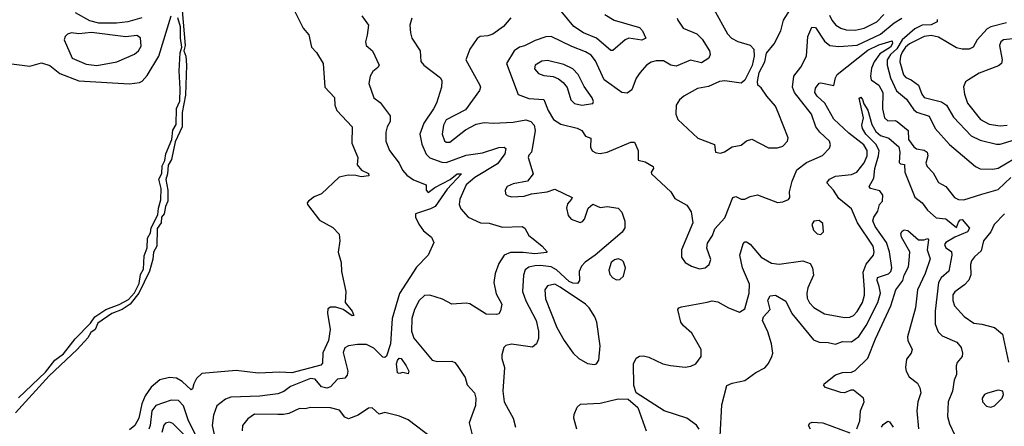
# Model space of a CAD drawing. Extents: x 1552033 to 1694788, y 811965 to 917215.
# Tile 89 of 256: x 1605308 to 1610749, y 824760 to 827007. Entities that reach past the tile are written whole.
import ezdxf

# ---------------------------------------------------------------- set-up
doc = ezdxf.new("R2010")
doc.units = 0

msp = doc.modelspace()

# ---------------------------------------------------------------- linework, layer by layer
at = {"layer": '0CON20XD'}
for points in [[(1606200, 827125), (1606222, 826865), (1606215.8, 826834.2), (1606225.3, 826805.3), (1606230.5, 826755), (1606225, 826590), (1606206.2, 826493.8), (1606205.3, 826415), (1606167.3, 826332.7), (1606146.6, 826235), (1606127.7, 826202.3), (1606124.4, 826155), (1606115.3, 826124.7), (1606125.8, 826064.2), (1606125.9, 826005), (1606113.1, 825975), (1606105.9, 825935), (1606092.2, 825915), (1606089.6, 825885), (1606067.6, 825852.4), (1606065.2, 825755), (1606047.5, 825722.5), (1606044.4, 825684.4), (1606025, 825618), (1605966.6, 825495), (1605952.5, 825477.5), (1605919.4, 825435), (1605874.2, 825405), (1605816.9, 825383.1), (1605740.7, 825329.3), (1605725, 825295.7), (1605701.4, 825278.6), (1605685, 825249.5), (1605625.4, 825185), (1605470.8, 825039.2), (1605285, 824834.1)], [(1608541.4, 827035), (1608592, 827005), (1608733.6, 826963.6), (1608750, 826945), (1608767.8, 826905), (1608745, 826893.9), (1608674, 826905), (1608653.1, 826895), (1608585, 826837.1), (1608575, 826837.5), (1608494.8, 826904.8), (1608423.6, 826933.6), (1608369.5, 826969.5), (1608274.6, 827084.6)], [(1605235, 826767.5), (1605365, 826749.6), (1605428, 826768), (1605475, 826754.5), (1605529.1, 826709.1), (1605635, 826669.8), (1605915, 826652.9), (1605970.5, 826659.5), (1605985, 826666.7), (1606011.6, 826698.4), (1606077.6, 826805), (1606145, 827027.5)], [(1605982.3, 827017.7), (1605905, 826994.8), (1605843, 826987), (1605745, 826988.2), (1605695, 827000.7), (1605616.2, 827045)], [(1606825, 827060), (1606875, 826960), (1606905, 826922.5), (1606921.2, 826855), (1606948.8, 826825), (1606984.2, 826765), (1606994.4, 826635), (1607047.4, 826577.4), (1607049.2, 826535), (1607060.4, 826505), (1607145.4, 826415.4), (1607142.5, 826325), (1607175.8, 826245), (1607173.3, 826205), (1607197.5, 826175), (1607236.3, 826156.3), (1607237.8, 826145), (1607195, 826138.9), (1607165, 826146.7), (1607123.1, 826146.9), (1607072.7, 826137.3), (1606975.6, 826044.4), (1606935, 826027.5), (1606903.3, 826005), (1606896.2, 825995), (1606898.8, 825985), (1606965, 825898.6), (1607038.8, 825858.8), (1607072.5, 825822.5), (1607077.5, 825785), (1607067.3, 825722.7), (1607084.2, 825665), (1607087.1, 825615), (1607110, 825505), (1607105.7, 825445), (1607145, 825395.6), (1607155, 825372.5), (1607145, 825370), (1607094.8, 825404.8), (1607055, 825418.1), (1607025, 825418.7), (1607011.4, 825408.6), (1607008.2, 825385), (1607023.4, 825295), (1607013.9, 825235), (1606983.7, 825166.3), (1606981.1, 825108.9), (1606972.6, 825097.4), (1606812.5, 825055), (1606745, 825060), (1606625, 825053.9), (1606505, 825068.2), (1606315, 825051.5), (1606285.6, 825025), (1606269.4, 824995), (1606263.8, 824966.2), (1606255, 824962), (1606205, 825007.9), (1606175, 825025.4), (1606135, 825030.3), (1606083, 825017), (1606035, 824976.2), (1606000.9, 824929.1), (1605982.2, 824885), (1605966, 824805), (1605944.8, 824765), (1605915, 824740.7)], [(1607198.8, 827028.8), (1607235, 826976.2), (1607228.9, 826921.1), (1607218.6, 826885), (1607222.5, 826865), (1607257.5, 826835), (1607294, 826755), (1607287.6, 826742.4), (1607259.7, 826720.3), (1607244.3, 826695.7), (1607237.1, 826655), (1607264.6, 826574.6), (1607299.2, 826549.2), (1607354.3, 826475), (1607354.4, 826445), (1607338.5, 826415), (1607332.1, 826385), (1607331.5, 826335), (1607351.4, 826285), (1607404.3, 826215), (1607422.7, 826175), (1607447.9, 826147.9), (1607485, 826122.3), (1607554, 826095), (1607554.4, 826065), (1607565, 826052.9), (1607601.1, 826078.9), (1607686.6, 826123.4), (1607725, 826155.8), (1607748.8, 826155), (1607669.9, 826070.1), (1607604.6, 825975.4), (1607578.5, 825961.5), (1607496, 825935), (1607494.3, 825915), (1607513.6, 825876.4)], [(1609142.9, 827065), (1609218.8, 826928.8), (1609241.9, 826905), (1609276.7, 826886.7), (1609345, 826865.5), (1609364.6, 826844.6), (1609365.8, 826805), (1609355.9, 826754.1), (1609315, 826672.2), (1609294.5, 826655.5), (1609205, 826668.9), (1609175, 826665.5), (1609115, 826637.9), (1609053.2, 826626.8), (1608978.1, 826585), (1608953.5, 826565), (1608935.6, 826535), (1608933.3, 826485), (1608945.4, 826455.4), (1609055, 826352.9), (1609146.4, 826316.4), (1609153.3, 826275), (1609180.5, 826269.5), (1609203.1, 826276.9), (1609245, 826304.4), (1609295, 826312.9), (1609325, 826337.1), (1609353, 826347), (1609445, 826298.9), (1609495, 826298.5), (1609525, 826308.1), (1609551.4, 826335), (1609554.4, 826355), (1609499.5, 826495), (1609485, 826530), (1609435.7, 826585), (1609405, 826630), (1609386.2, 826645), (1609384.5, 826664.5), (1609394.1, 826715), (1609425.6, 826775), (1609435, 826821.2), (1609476.8, 826873.2), (1609513.1, 826945), (1609528.5, 827005), (1609566.5, 827065)], [(1609782.4, 827032.4), (1609795, 827003.5), (1609817.2, 826977.2), (1609845, 826960), (1609875, 826950.8), (1609925, 826949.8), (1609975, 826959.4), (1610045, 826994.3), (1610083.5, 827035)], [(1605302.1, 824917.9), (1605451.5, 825058.5), (1605502.2, 825125), (1605549.9, 825160.1), (1605615, 825242.5), (1605699.6, 825330.4), (1605722.9, 825365), (1605783.5, 825405), (1605857.3, 825432.7), (1605908.4, 825461.6), (1605942.7, 825497.3), (1605968.8, 825548.8), (1605975, 825598.8), (1605992, 825628), (1605995, 825702.5), (1606013, 825747), (1606015, 825798.8), (1606031.2, 825828.8), (1606035, 825856), (1606071.7, 825928.3), (1606075, 825966.2), (1606088.2, 826011.8), (1606090, 826075), (1606076.5, 826125), (1606092.6, 826157.4), (1606095, 826200), (1606110.4, 826229.6), (1606115.6, 826265), (1606149.5, 826345), (1606155, 826396.2), (1606171.9, 826428.1), (1606175, 826516.7), (1606193.2, 826556.8), (1606195.6, 826625), (1606188.9, 826725), (1606194.7, 826824.7), (1606204.6, 826855), (1606195.8, 826905), (1606197.3, 826967.3), (1606182.3, 827017.7)], [(1607474, 827015), (1607463.2, 826976.8), (1607466.9, 826935), (1607474.6, 826904.6), (1607521.1, 826835), (1607525, 826776.2), (1607541.4, 826755), (1607632.5, 826685), (1607640, 826670), (1607638.5, 826635), (1607610.3, 826545), (1607594.8, 826515.2), (1607541.3, 826435), (1607518.8, 826375), (1607529.9, 826319.9), (1607553.8, 826263.8), (1607574, 826244), (1607640.2, 826220.2), (1607665, 826218), (1607775, 826258.4), (1607865, 826270.3), (1607955, 826301.1), (1607985, 826303.4), (1607994.7, 826294.7), (1607988.8, 826265), (1607948.7, 826211.3), (1607822.8, 826135), (1607775.3, 826095), (1607740, 826015), (1607736.5, 825985), (1607745, 825961.2), (1607785.6, 825915.6), (1607853.5, 825883.5), (1607902.5, 825882.5), (1607975, 825859.6), (1608084.4, 825864.4), (1608098.8, 825855), (1608122, 825815), (1608145.9, 825795.9), (1608194.3, 825755), (1608223.3, 825725), (1608220, 825720), (1608155, 825713.1), (1608090.7, 825720.7), (1608019.5, 825720.5), (1607985.6, 825705), (1607955, 825660), (1607936.2, 825605), (1607928.5, 825555), (1607941.2, 825491.2), (1607972.2, 825435), (1607965, 825397.5), (1607955, 825382), (1607942.7, 825377.3), (1607885, 825379.4), (1607795, 825436.5), (1607775, 825440.9), (1607695, 825435.4), (1607645, 825463.2), (1607575, 825483.8), (1607545, 825483.1), (1607515, 825456), (1607489.3, 825405), (1607475.1, 825355), (1607472.9, 825285), (1607486.8, 825246.8), (1607587.5, 825125), (1607615, 825118.4), (1607695, 825120), (1607712.4, 825112.4), (1607725.6, 825095.6), (1607768.8, 825028.8), (1607779.8, 824989.8), (1607821.1, 824945), (1607828.2, 824915), (1607826.7, 824875), (1607790.9, 824779.1), (1607810, 824705)], [(1608022.5, 827017.5), (1607981.2, 826968.8), (1607922.8, 826927.2), (1607895, 826917.1), (1607852.5, 826915), (1607835, 826903.8), (1607795.8, 826845), (1607773.3, 826785), (1607850, 826645), (1607854, 826635), (1607849.2, 826615), (1607771.2, 826508.8), (1607665, 826452.7), (1607650.4, 826425), (1607643.2, 826375), (1607655, 826337.8), (1607665, 826329.6), (1607685, 826330.4), (1607771.1, 826398.9), (1607830.5, 826430.5), (1607875, 826439.6), (1607925.2, 826434.8), (1608035, 826441.1), (1608105, 826454.1), (1608133.3, 826445), (1608151.5, 826425), (1608155.5, 826395.5), (1608144.4, 826315.6), (1608136, 826275), (1608121.7, 826258.3), (1608118.6, 826245), (1608146.2, 826155), (1608114.5, 826115.5), (1608035, 826100), (1608002.5, 826085), (1607990, 826065), (1607992.5, 826045), (1608002.5, 826035), (1608025, 826028.8), (1608095, 826032), (1608135.6, 826044.4), (1608222.5, 826055), (1608265, 826070), (1608360, 826025), (1608358, 826015), (1608335, 825988.8), (1608328.6, 825965), (1608338.6, 825925), (1608355, 825904.2), (1608405, 825887.1), (1608418.3, 825891.7), (1608428.5, 825905), (1608449.4, 825965), (1608475, 825987.1), (1608515, 825970), (1608555, 825974), (1608615, 825965.8), (1608635, 825943.3), (1608652.7, 825892.7), (1608652.6, 825857.4), (1608637.6, 825832.4), (1608487.8, 825705), (1608432.1, 825667.9), (1608412.5, 825645), (1608398.6, 825615), (1608401.8, 825565), (1608390.8, 825549.2), (1608365, 825550.4), (1608345, 825560), (1608275, 825624.2), (1608245, 825640.5), (1608185, 825648.4), (1608153.8, 825646.2), (1608120.7, 825639.3), (1608101.8, 825625), (1608092.7, 825595), (1608087.1, 825505), (1608105, 825452.5), (1608162.7, 825345), (1608175.3, 825285), (1608175.4, 825244.6), (1608164, 825215), (1608141.9, 825198.1), (1608025, 825214), (1607995, 825206), (1607983.8, 825195), (1607972, 825155), (1607972, 825135), (1607987.5, 825085), (1607978.1, 824955), (1607985.5, 824895), (1608007.3, 824855), (1608034.5, 824805), (1608048.5, 824755)], [(1608941.9, 827015), (1608944.3, 827005), (1608975, 826960.6), (1609049.2, 826929.2), (1609079.9, 826899.9), (1609118.9, 826835), (1609122.5, 826815), (1609115.6, 826795), (1609075, 826768.2), (1609015, 826783.4), (1608935, 826750), (1608906.1, 826756.1), (1608865, 826778.8), (1608825, 826780), (1608797.6, 826772.4), (1608771.4, 826755), (1608735.7, 826714.3), (1608715, 826683.3), (1608690.2, 826619.8), (1608665, 826600.5), (1608635, 826605.5), (1608537.1, 826675), (1608490.1, 826780.1), (1608465, 826810.3), (1608435, 826830), (1608358.6, 826858.6), (1608245, 826914.6), (1608215, 826912.5), (1608157.1, 826892.9), (1608096.9, 826863.1), (1608070, 826855), (1608040.5, 826835), (1607997.5, 826765), (1608062.7, 826592.7), (1608121.3, 826571.3), (1608205, 826566.5), (1608228.8, 826505), (1608257.5, 826455), (1608299, 826429), (1608387.8, 826407.8), (1608414.6, 826394.6), (1608434.1, 826364.1), (1608463.1, 826353.1), (1608461.8, 826301.8), (1608472.2, 826282.2), (1608491.3, 826271.3), (1608515, 826267.8), (1608555, 826275.6), (1608685, 826330), (1608705, 826330), (1608725.6, 826285), (1608725, 826231.2), (1608765, 826221.2), (1608807.5, 826195), (1608810.8, 826185), (1608798, 826165), (1608800, 826155), (1608906, 826055), (1608928.8, 826018.8), (1608995, 825982), (1609018.6, 825945), (1609028.1, 825885), (1608965.8, 825735), (1608964.3, 825695), (1608985, 825666), (1609020, 825645), (1609065, 825630), (1609095, 825635.8), (1609118, 825655), (1609127.9, 825682.1), (1609104.5, 825745), (1609108, 825772), (1609135.5, 825814.5), (1609149.4, 825850.6), (1609205, 825911.1), (1609247.8, 826025), (1609265, 826030), (1609295, 826015.7), (1609315, 826014.3), (1609345, 826030.8), (1609385, 826040), (1609495, 825997.5), (1609525, 826000.8), (1609555.8, 826014.2), (1609563.3, 826025), (1609561.2, 826055), (1609576.9, 826115), (1609602.9, 826177.1), (1609655, 826216.9), (1609743.9, 826256.1), (1609782.6, 826297.4), (1609788.1, 826315), (1609783.3, 826335), (1609728.5, 826385), (1609706.9, 826415), (1609682.4, 826485), (1609588.8, 826605), (1609578.1, 826635), (1609586, 826694), (1609625, 826744.5), (1609656.3, 826805), (1609662.6, 826915), (1609684.6, 826965.4), (1609705, 826964.2), (1609755, 826887.9), (1609785, 826864.7), (1609835, 826859.2), (1609935, 826867.1), (1610065, 826927.6), (1610140.6, 826989.4), (1610182.2, 827015)], [(1610378.3, 827008.3), (1610377.1, 826995), (1610345, 826978.3), (1610293.9, 826976.1), (1610255, 826955.8), (1610185, 826896), (1610155, 826846), (1610119.4, 826815), (1610100.6, 826785), (1610101.5, 826755), (1610120, 826685), (1610153.1, 826613.1), (1610208.6, 826568.6), (1610248, 826508), (1610265.9, 826495.9), (1610333.6, 826473.6), (1610365.7, 826405.7), (1610445, 826316.7), (1610589.4, 826195), (1610615, 826182.1), (1610685, 826180.4), (1610715, 826186.6), (1610846.1, 826263.9)], [(1610760, 826990), (1610675, 826967.5), (1610653.6, 826956.3), (1610597.8, 826895), (1610577.5, 826855), (1610555, 826843.6), (1610516.4, 826843.6), (1610485, 826850.9), (1610385, 826910.4), (1610345, 826919), (1610305, 826913.7), (1610225, 826872.9), (1610202.5, 826855), (1610185, 826827.9), (1610175.2, 826805), (1610172.3, 826775), (1610191.5, 826701.5), (1610205, 826687.8), (1610234.3, 826675), (1610275.2, 826645.2), (1610292.7, 826595), (1610305, 826577.7), (1610402.4, 826552.4), (1610429.1, 826535), (1610468.6, 826468.6), (1610565, 826366), (1610615, 826341.8), (1610705, 826318.4), (1610725, 826318.7), (1610805, 826343.3)], [(1605735, 826754.7), (1605845, 826773.3), (1605942.9, 826817.1), (1605964.4, 826835), (1605979.1, 826860.9), (1605976.2, 826906.2), (1605955, 826918.8), (1605895, 826912.2), (1605705, 826937), (1605635, 826929.3), (1605595, 826934.5), (1605573, 826927), (1605559.2, 826915), (1605553.3, 826895), (1605598.2, 826795), (1605675, 826760.9), (1605735, 826754.7)], [(1609063.2, 824745), (1609047, 824767), (1608995, 824805.3), (1608869.2, 824845), (1608713.8, 824945), (1608700.8, 824985), (1608700.6, 825105), (1608715, 825136.2), (1608732.7, 825147.3), (1608755, 825149.2), (1608785, 825142.9), (1608861.2, 825105), (1608905, 825095.4), (1608985, 825087.3), (1609017.3, 825092.7), (1609045, 825105.5), (1609074.5, 825145), (1609073.5, 825185), (1609022.5, 825275), (1608976.2, 825315), (1608962, 825335), (1608944.2, 825405), (1608950, 825415), (1608965, 825420.8), (1609106, 825446), (1609135, 825452.9), (1609165, 825447.5), (1609225, 825414.2), (1609285, 825390), (1609315, 825408.8), (1609339.2, 825495), (1609340.5, 825545), (1609301.2, 825635), (1609287.7, 825705), (1609305, 825767.5), (1609315, 825778.6), (1609325, 825780), (1609345, 825766), (1609404.8, 825694.8), (1609461.9, 825661.9), (1609505, 825656.2), (1609635, 825673.8), (1609675, 825659.5), (1609688.7, 825635), (1609694.1, 825595), (1609663.8, 825525), (1609656.8, 825495), (1609658.6, 825468.6), (1609671.8, 825441.8), (1609695.6, 825415.6), (1609755, 825381.8), (1609865, 825360.8), (1609895, 825363.3), (1609915, 825372.7), (1609935.8, 825395), (1609964.3, 825445), (1609976.1, 825485), (1609976.8, 825516.8), (1609968.7, 825611.3), (1609984.8, 825655.2), (1610025.8, 825705), (1610030.2, 825725), (1610024.8, 825755), (1609936.7, 825885), (1609905, 825962.2), (1609835, 826018.9), (1609805.5, 826065), (1609767.5, 826105), (1609782, 826125), (1609815, 826142.1), (1609905, 826151.1), (1609934.4, 826165), (1609975, 826215.6), (1609990.7, 826255), (1609991.5, 826285), (1609972.6, 826315), (1609889, 826379), (1609806.6, 826456.6), (1609756.5, 826546.6), (1609713.9, 826585), (1609701.5, 826605), (1609705, 826628.8), (1609725, 826655.8), (1609735, 826658.6), (1609806.8, 826643.2), (1609815.5, 826685), (1609826, 826704), (1609995, 826839.4), (1610055, 826868.3), (1610129.3, 826889.3), (1610131.4, 826875), (1610119.4, 826855), (1610061.7, 826818.3), (1610028.8, 826775), (1610015, 826740), (1610008.6, 826695), (1610012.3, 826675), (1610055, 826644.5), (1610077.4, 826605), (1610074.8, 826515), (1610086.2, 826465), (1610105, 826448.9), (1610145, 826450), (1610156.4, 826445), (1610216.7, 826395), (1610218.5, 826345), (1610248.5, 826305), (1610263.8, 826293.8), (1610305.8, 826285.8), (1610322.9, 826275), (1610325.8, 826255), (1610315.4, 826215), (1610321.5, 826195), (1610355, 826161.4), (1610385, 826106.9), (1610425, 826084.5), (1610472.9, 826025), (1610495, 826013.2), (1610525, 826010.8), (1610625, 826043), (1610715, 826067.7), (1610785, 826134.4)], [(1610795, 826901.2), (1610743.6, 826896.4), (1610728.7, 826885), (1610722.4, 826865), (1610737.5, 826785), (1610732.5, 826765), (1610717.1, 826752.9), (1610609.4, 826710.6), (1610550.8, 826675), (1610535, 826664), (1610523.9, 826636.1), (1610528.6, 826595), (1610545.8, 826545), (1610616.7, 826455), (1610665, 826430.2), (1610725, 826420.8)], [(1608415, 826535.5), (1608475, 826544), (1608479.2, 826555), (1608472.2, 826575), (1608427.7, 826637.7), (1608394.6, 826705), (1608365, 826734.6), (1608315, 826760), (1608225, 826781.3), (1608192.4, 826777.6), (1608157.1, 826755), (1608152.2, 826735), (1608175, 826708.9), (1608205, 826698.8), (1608255, 826692.9), (1608285, 826680), (1608310.5, 826660.5), (1608333.1, 826633.1), (1608353.3, 826565), (1608373.3, 826543.3), (1608415, 826535.5)], [(1609178, 824705), (1609187.9, 824877.9), (1609215, 824986.2), (1609245, 824998.8), (1609315, 825013.8), (1609375, 825056.7), (1609425, 825082.5), (1609445, 825107.5), (1609463.9, 825146.1), (1609470, 825165), (1609461.6, 825215), (1609442.1, 825282.1), (1609413.3, 825345), (1609417.5, 825365), (1609454.6, 825405), (1609442.1, 825457.9), (1609455, 825481.5), (1609485, 825485.4), (1609541.4, 825451.4), (1609575, 825382.9), (1609695, 825238.1), (1609725, 825225.5), (1609775, 825223.3), (1609815, 825213.1), (1609855, 825229.1), (1609905, 825227.3), (1609945, 825256.4), (1609985, 825317.9), (1610050, 825445), (1610064.3, 825495), (1610057.7, 825532.3), (1610045.3, 825565), (1610048.6, 825581.4), (1610108.3, 825601.7), (1610122.5, 825615), (1610126.4, 825635), (1610113.8, 825725), (1610097, 825775), (1610035.8, 825865), (1610022.6, 825895), (1610027.3, 825915), (1610050.7, 825949.3), (1610059.3, 825985), (1610075.3, 826005), (1610077.2, 826037.2), (1610060.3, 826060.3), (1610009.2, 826075), (1610001.5, 826085), (1610028.4, 826131.6), (1610033.4, 826185), (1610054, 826255), (1610056.4, 826285), (1610039.5, 826319.5), (1609984.3, 826375), (1609964.7, 826405), (1609961.5, 826425), (1609970.5, 826465), (1609947.1, 826572.9), (1609955, 826578.1), (1609965, 826565.5), (1609971.8, 826541.8), (1609995, 826506.9), (1610017.2, 826427.2), (1610038.2, 826388.2), (1610065, 826367), (1610111.5, 826351.5), (1610166.7, 826305), (1610172.1, 826275), (1610167.1, 826217.1), (1610175, 826210), (1610196.6, 826206.6), (1610199.8, 826165), (1610255, 826025.5), (1610294.3, 825995), (1610325, 825954), (1610371.7, 825911.7), (1610425, 825905.6), (1610485, 825858.6), (1610495, 825888.6), (1610505, 825900.6), (1610515, 825901.9), (1610555.7, 825855), (1610545.4, 825835), (1610474.7, 825805), (1610425.6, 825775), (1610418.9, 825765), (1610425, 825747.1), (1610456.4, 825726.4), (1610458.8, 825705), (1610442.3, 825617.8), (1610399.4, 825580.6), (1610384.8, 825555.2), (1610366.8, 825396.8), (1610366.1, 825325), (1610382.3, 825282.3), (1610405, 825260.5), (1610485.6, 825225), (1610509.6, 825195), (1610517.3, 825165), (1610515.6, 825145), (1610487.9, 825112.1), (1610482.2, 825095), (1610484.6, 825045.4), (1610471.8, 825015), (1610461.5, 824955), (1610438, 824895), (1610435.4, 824815), (1610445.6, 824774.4), (1610473.8, 824715)], [(1610725, 826420.8), (1610765, 826423.3)], [(1609735, 825820), (1609750, 825835), (1609745, 825881.2), (1609725, 825897.8), (1609696, 825894), (1609686, 825875), (1609695, 825843.8), (1609715, 825823.1), (1609735, 825820)], [(1610750.5, 825935), (1610692.7, 825875), (1610675.1, 825834.9), (1610634.6, 825785), (1610620.9, 825729.1), (1610583.2, 825696.8), (1610567.7, 825675), (1610562.3, 825655), (1610562.9, 825597.1), (1610552.1, 825567.9), (1610528.6, 825541.4), (1610475, 825502.5), (1610463.5, 825486.5), (1610463.6, 825455), (1610473.2, 825425), (1610527.4, 825367.4), (1610579.5, 825329.5), (1610625, 825323.8), (1610695, 825305.3), (1610738.8, 825268.8), (1610771.2, 825115)], [(1607513.6, 825876.4), (1607540.2, 825840.2), (1607584, 825805), (1607595.8, 825775), (1607565.1, 825704.9), (1607499.9, 825640.1), (1607406, 825494), (1607366.9, 825355), (1607357, 825215), (1607335, 825147.8), (1607325, 825140.3), (1607315, 825142.6), (1607265, 825192.4), (1607225, 825212), (1607175, 825212.9), (1607125, 825203.9), (1607105, 825193.3), (1607095, 825167.5), (1607120.8, 825065), (1607117.8, 825042.2), (1607105, 825025.8), (1607065, 825020.9), (1607025, 824978.9), (1607005, 824971.3), (1606975, 824978.9), (1606940.9, 825020.9), (1606915, 825024.8), (1606805, 824979.4), (1606767.3, 824952.7), (1606735, 824939.7), (1606635, 824926.6), (1606475, 824920.9), (1606445, 824910.6), (1606397.6, 824872.4), (1606379.2, 824820.8), (1606372.1, 824765), (1606383.2, 824715)], [(1609933.7, 824746.3), (1609949.8, 824790.2), (1609953.8, 824845), (1609973.5, 824895), (1609971.4, 824915), (1609915, 824960.4), (1609900.1, 824959.9), (1609865, 824944.6), (1609845, 824946.4), (1609761.2, 824975), (1609751.2, 824985), (1609752.5, 824995), (1609815.3, 825044.7), (1609855, 825057.8), (1609905, 825059.2), (1609925, 825068), (1609995, 825136.9), (1610036.8, 825243.2), (1610122.4, 825425), (1610150, 825515), (1610188.5, 825565), (1610195.8, 825595), (1610218.6, 825641.4), (1610223.5, 825676.5), (1610227.1, 825725), (1610180.7, 825805), (1610176.8, 825825), (1610185, 825838.8), (1610195, 825845.2), (1610215, 825841.5), (1610275, 825790.8), (1610305, 825790), (1610325, 825797.1), (1610329.6, 825789.6), (1610323, 825735), (1610339.5, 825685), (1610310.9, 825605), (1610268.9, 825515), (1610258.3, 825415), (1610213.3, 825255), (1610215.4, 825235), (1610240, 825185), (1610233.1, 825165), (1610208.8, 825131.2), (1610202.8, 825085), (1610206.2, 825065), (1610223.1, 825033.1), (1610268.3, 824998.3), (1610282.7, 824972.7), (1610286.8, 824945), (1610270.3, 824895), (1610264.7, 824845.3), (1610275.3, 824745.3)], [(1608605, 825570), (1608625, 825571.2), (1608645, 825590), (1608655.5, 825635), (1608645, 825669.2), (1608635, 825678.9), (1608615, 825684.5), (1608595, 825680), (1608576.7, 825665), (1608563.7, 825623.7), (1608569.3, 825599.3), (1608585, 825580), (1608605, 825570)], [(1608485, 825101.9), (1608495, 825105.8), (1608508.5, 825125), (1608515.3, 825205), (1608497.8, 825335), (1608485.5, 825365.5), (1608454.4, 825415), (1608434.6, 825435), (1608295, 825529.2), (1608265, 825544.7), (1608225, 825536.2), (1608210.3, 825515), (1608213.8, 825465), (1608276.7, 825306.7), (1608316.5, 825235), (1608367.1, 825165), (1608397.5, 825135), (1608445, 825106.5), (1608485, 825101.9)], [(1607455, 825050), (1607425, 825058), (1607405, 825052.5), (1607395, 825055.8), (1607391, 825105), (1607395, 825124), (1607405, 825135.7), (1607415.8, 825135), (1607444.3, 825095), (1607458, 825065), (1607455, 825050)], [(1610675, 824866), (1610695, 824872.5), (1610736.2, 824915), (1610743.3, 824935), (1610740, 824955), (1610715, 824960), (1610655, 824942.9), (1610640, 824935), (1610626, 824915), (1610628, 824895), (1610650.3, 824870.3), (1610675, 824866)], [(1606295, 824683.4), (1606238.2, 824795), (1606213, 824873), (1606185, 824902.1), (1606145, 824904), (1606060.4, 824875), (1606038.5, 824845), (1606029.7, 824765), (1606021.9, 824745)], [(1608385.7, 824745), (1608370.6, 824805), (1608371.4, 824825), (1608388.6, 824865), (1608407.5, 824882.5), (1608515, 824888.5), (1608615, 824911.8), (1608670.5, 824910.5), (1608724.5, 824864.5), (1608769.7, 824735)], [(1607585, 824696.4), (1607453.8, 824795), (1607406.4, 824816.4), (1607325, 824835.6), (1607295, 824827.5), (1607255, 824862.9), (1607235, 824860.5), (1607179.2, 824820.8), (1607125, 824801.8), (1607105, 824810.6), (1607075, 824849.6), (1607025, 824861.5), (1606915, 824864.4), (1606885, 824857.1), (1606855, 824858), (1606795, 824831.6), (1606765, 824824.3), (1606735.2, 824825.2), (1606605, 824826.8), (1606568, 824802), (1606539.4, 824765), (1606537.8, 824735)], [(1606214.8, 824715), (1606155, 824776.1), (1606135, 824782.7), (1606113.3, 824776.7), (1606104.4, 824765.6), (1606093.2, 824725)], [(1609677.5, 824745), (1609666, 824765), (1609673.2, 824776.8), (1609687.5, 824782.5), (1609745, 824779.6), (1609895, 824724.6)], [(1610070, 824755), (1610079.9, 824770.1), (1610105, 824788.8), (1610115, 824783.8), (1610134.5, 824755)]]:
    msp.add_lwpolyline(points, dxfattribs=at)

doc.saveas('drawing.dxf')
